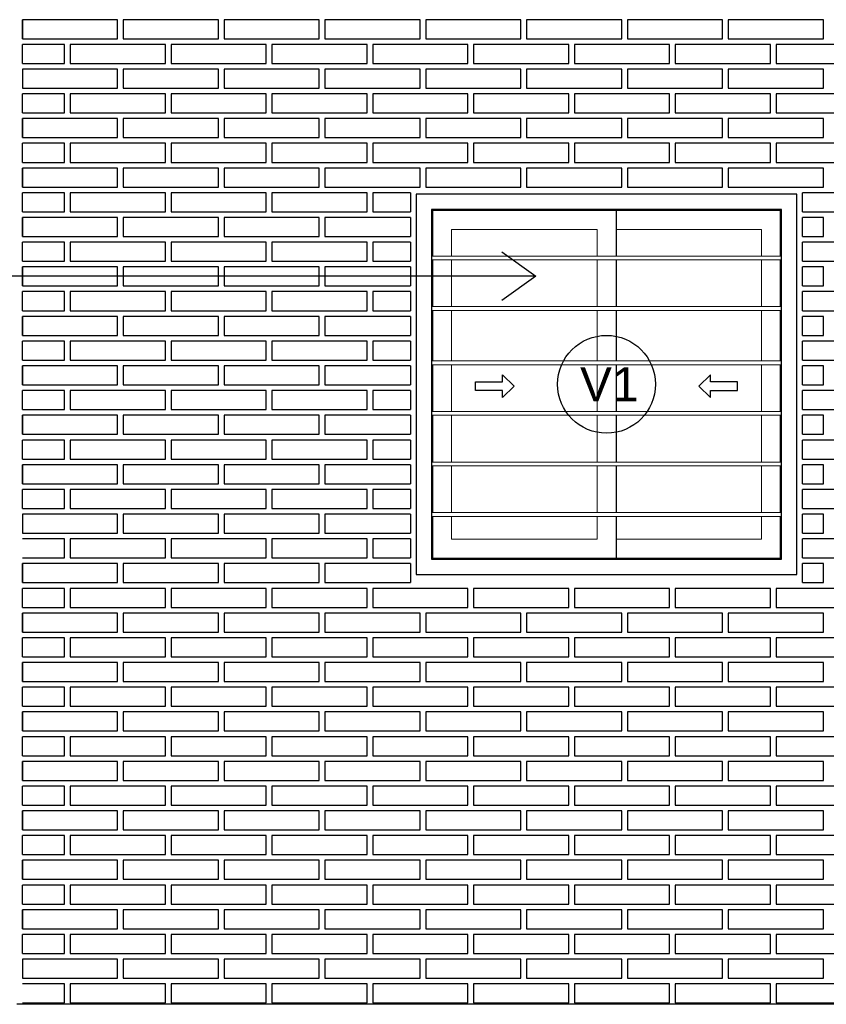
# Model space of a CAD drawing. Header units: millimetres. Extents: x 201 to 840, y 135 to 685.
# Tile 45 of 219: x 334.8 to 336.92, y 153.34 to 155.93. Entities that reach past the tile are written whole.
import ezdxf
from ezdxf.enums import TextEntityAlignment as Align

# ---------------------------------------------------------------- set-up
doc = ezdxf.new("R2010")
doc.units = ezdxf.units.MM
doc.layers.add('001', color=1, linetype='Continuous', lineweight=5)
for name, color, linetype in [('04', 4, 'Continuous'), ('ABERTURAS', 2, 'Continuous'), ('L1', 2, 'Continuous'), ('Ladrillo visto', 250, 'Continuous'), ('LLAMADAS', 1, 'Continuous')]:
    doc.layers.add(name, color=color, linetype=linetype)
doc.styles.add('ARIAL', font='arial.ttf', dxfattribs={"height": 0.06})
doc.styles.get("Standard").update_dxf_attribs({"font": 'arial.ttf'})
doc.dimstyles.new('05', dxfattribs={"dimscale": 0, "dimtxt": 0.09, "dimasz": 0.05, "dimexe": 0, "dimexo": 0, "dimgap": 0, "dimtad": 0, "dimzin": 0, "dimdsep": 46, "dimtxsty": 'Standard', "dimblk": 'OPEN90', "dimcen": 0.25, "dimclrd": 1, "dimclre": 1, "dimclrt": 3, "dimadec": 0, "dimazin": 0, "dimtfac": 1, "dimtofl": 0, "dimtmove": 2, "dimatfit": 3, "dimldrblk": 'BOXFILLED', "dimfxl": 1, "dimtolj": 1, "dimtzin": 0, "dimarcsym": 0})

msp = doc.modelspace()

# ---------------------------------------------------------------- linework, layer by layer
at = {"layer": '001', "color": 1, "ltscale": 0.01}
for p, q in [((336.3144, 155.3815), (336.3144, 155.3112)), ((336.3144, 154.6269), (336.3144, 154.5667))]:
    msp.add_line(p, q, dxfattribs=at)
at = {"layer": '001', "color": 1}
for p, q in [((335.8794, 155.3112), (336.7994, 155.3112)), ((335.8794, 155.3012), (336.7994, 155.3012)), ((335.8794, 155.1784), (336.7994, 155.1784)), ((335.8794, 155.1684), (336.7994, 155.1684)), ((335.8794, 155.0355), (336.7994, 155.0355)), ((335.8794, 155.0255), (336.7994, 155.0255)), ((335.8794, 154.9026), (336.7994, 154.9026)), ((335.8794, 154.8926), (336.7994, 154.8926)), ((335.8794, 154.7698), (336.7994, 154.7698)), ((335.8794, 154.7598), (336.7994, 154.7598)), ((335.8794, 154.6369), (336.7994, 154.6369)), ((335.8794, 154.6269), (336.7994, 154.6269))]:
    msp.add_line(p, q, dxfattribs=at)
at = {"layer": '001', "color": 1, "ltscale": 0.01}
for points in [[(336.3144, 155.3815), (335.932, 155.3815), (335.932, 155.3112)], [(336.7467, 155.3112), (336.7467, 155.3815), (336.3644, 155.3815)], [(335.932, 155.3012), (335.932, 155.1784)], [(336.3144, 155.3012), (336.3144, 155.1784)], [(336.7467, 155.1784), (336.7467, 155.3012)], [(335.932, 155.1684), (335.932, 155.0355)], [(336.3144, 155.1684), (336.3144, 155.0355)], [(336.7467, 155.0355), (336.7467, 155.1684)], [(335.932, 155.0255), (335.932, 154.9026)], [(336.3144, 155.0255), (336.3144, 154.9026)], [(336.7467, 154.9026), (336.7467, 155.0255)], [(335.932, 154.8926), (335.932, 154.7698)], [(336.3144, 154.8926), (336.3144, 154.7698)], [(336.7467, 154.7698), (336.7467, 154.8926)], [(335.932, 154.7598), (335.932, 154.6369)], [(336.3144, 154.7598), (336.3144, 154.6369)], [(336.7467, 154.6369), (336.7467, 154.7598)], [(335.932, 154.6269), (335.932, 154.5667), (336.3144, 154.5667)], [(336.3644, 154.5667), (336.7467, 154.5667), (336.7467, 154.6269)], [(336.3644, 154.5667), (336.7467, 154.5667), (336.7467, 154.6269)]]:
    msp.add_lwpolyline(points, dxfattribs=at)
at = {"layer": '04'}
msp.add_line((340.6394, 153.3441), (334.7894, 153.3441), dxfattribs=at)
at = {"layer": 'ABERTURAS', "ltscale": 0.01}
for p, q in [((336.3644, 155.4315), (336.3644, 155.3112)), ((336.3644, 155.3012), (336.3644, 155.1784)), ((336.3644, 155.1684), (336.3644, 155.0355)), ((336.3644, 155.0255), (336.3644, 154.9026)), ((336.3644, 154.8926), (336.3644, 154.7698)), ((336.3644, 154.7598), (336.3644, 154.6369)), ((336.3644, 154.6269), (336.3644, 154.5167))]:
    msp.add_line(p, q, dxfattribs=at)
for points in [[(335.8394, 154.4741), (336.8394, 154.4741), (336.8394, 155.4741), (335.8394, 155.4741)], [(335.8794, 154.5141), (336.7994, 154.5141), (336.7994, 155.4341), (335.8794, 155.4341)]]:
    msp.add_lwpolyline(points, close=True, dxfattribs=at)
at = {"layer": 'ABERTURAS', "color": 1, "ltscale": 0.01}
for points in [[(336.7967, 155.3112), (336.7967, 155.4315), (335.882, 155.4315), (335.882, 155.3112)], [(335.882, 155.3012), (335.882, 155.1784)], [(336.7967, 155.1784), (336.7967, 155.3012)], [(335.882, 155.1684), (335.882, 155.0355)], [(336.7967, 155.0355), (336.7967, 155.1684)], [(335.882, 155.0255), (335.882, 154.9026)], [(336.7967, 154.9026), (336.7967, 155.0255)], [(335.882, 154.8926), (335.882, 154.7698)], [(336.7967, 154.7698), (336.7967, 154.8926)], [(335.882, 154.7598), (335.882, 154.6369)], [(336.7967, 154.6369), (336.7967, 154.7598)], [(335.882, 154.6269), (335.882, 154.5167), (336.7967, 154.5167), (336.7967, 154.6269)]]:
    msp.add_lwpolyline(points, dxfattribs=at)
at = {"layer": 'ABERTURAS', "ltscale": 0.01}
for points in [[(335.995, 154.9807), (336.0658, 154.9807), (336.0658, 154.999), (336.0966, 154.9693), (336.0658, 154.9397), (336.0658, 154.9579), (335.995, 154.9579), (335.995, 154.9807)], [(336.6837, 154.9807), (336.6129, 154.9807), (336.6129, 154.999), (336.5821, 154.9693), (336.6129, 154.9397), (336.6129, 154.9579), (336.6837, 154.9579), (336.6837, 154.9807)]]:
    msp.add_lwpolyline(points, dxfattribs=at)
at = {"layer": 'L1'}
msp.add_circle((336.3394, 154.9741), 0.1286, dxfattribs=at)
at = {"layer": 'Ladrillo visto', "color": 251, "ltscale": 0.5}
for p, q in [((334.8044, 155.8827), (334.8044, 155.9327)), ((334.8044, 155.8177), (334.8044, 155.8677)), ((334.8044, 155.6877), (334.8044, 155.7377)), ((334.8044, 155.6227), (334.8044, 155.6727)), ((334.8044, 155.5577), (334.8044, 155.6077)), ((334.8044, 155.4927), (334.8044, 155.5427)), ((334.8044, 155.4277), (334.8044, 155.4777)), ((334.8044, 155.3627), (334.8044, 155.4127)), ((334.8044, 155.2977), (334.8044, 155.3477)), ((334.8044, 155.2327), (334.8044, 155.2827)), ((334.8044, 155.1677), (334.8044, 155.2177)), ((334.8044, 155.1027), (334.8044, 155.1527)), ((334.8044, 155.0377), (334.8044, 155.0877)), ((334.8044, 154.9727), (334.8044, 155.0227)), ((334.8044, 154.9077), (334.8044, 154.9577)), ((334.8044, 154.8427), (334.8044, 154.8927)), ((334.8044, 154.7777), (334.8044, 154.8277)), ((334.8044, 154.7127), (334.8044, 154.7627)), ((334.8044, 154.6477), (334.8044, 154.6977)), ((334.8044, 154.4527), (334.8044, 154.5027)), ((334.8044, 154.3877), (334.8044, 154.4377)), ((334.8044, 154.3227), (334.8044, 154.3727)), ((334.8044, 154.2577), (334.8044, 154.3077)), ((334.8044, 154.1927), (334.8044, 154.2427)), ((334.8044, 154.1277), (334.8044, 154.1777)), ((334.8044, 154.0627), (334.8044, 154.1127)), ((334.8044, 153.9977), (334.8044, 154.0477)), ((334.8044, 153.9327), (334.8044, 153.9827)), ((334.8044, 153.8677), (334.8044, 153.9177)), ((334.8044, 153.8027), (334.8044, 153.8527)), ((334.8044, 153.7377), (334.8044, 153.7877)), ((334.8044, 153.6727), (334.8044, 153.7227)), ((334.8044, 153.6077), (334.8044, 153.6577)), ((334.8044, 153.5427), (334.8044, 153.5927)), ((334.8044, 153.4777), (334.8044, 153.5277))]:
    msp.add_line(p, q, dxfattribs=at)
for points in [[(334.8044, 155.8827), (335.0544, 155.8827), (335.0544, 155.9327), (334.8044, 155.9327), (334.8044, 155.8827)], [(335.0694, 155.8827), (335.3194, 155.8827), (335.3194, 155.9327), (335.0694, 155.9327), (335.0694, 155.8827)], [(335.3344, 155.8827), (335.5844, 155.8827), (335.5844, 155.9327), (335.3344, 155.9327), (335.3344, 155.8827)], [(335.5994, 155.8827), (335.8494, 155.8827), (335.8494, 155.9327), (335.5994, 155.9327), (335.5994, 155.8827)], [(335.8644, 155.8827), (336.1144, 155.8827), (336.1144, 155.9327), (335.8644, 155.9327), (335.8644, 155.8827)], [(336.1294, 155.8827), (336.3794, 155.8827), (336.3794, 155.9327), (336.1294, 155.9327), (336.1294, 155.8827)], [(336.3944, 155.8827), (336.6444, 155.8827), (336.6444, 155.9327), (336.3944, 155.9327), (336.3944, 155.8827)], [(336.6594, 155.8827), (336.9094, 155.8827), (336.9094, 155.9327), (336.6594, 155.9327), (336.6594, 155.8827)], [(334.8044, 155.8177), (334.9151, 155.8177), (334.9151, 155.8677), (334.8044, 155.8677)], [(334.9301, 155.8177), (335.1801, 155.8177), (335.1801, 155.8677), (334.9301, 155.8677), (334.9301, 155.8177)], [(335.1951, 155.8177), (335.4451, 155.8177), (335.4451, 155.8677), (335.1951, 155.8677), (335.1951, 155.8177)], [(335.4601, 155.8177), (335.7101, 155.8177), (335.7101, 155.8677), (335.4601, 155.8677), (335.4601, 155.8177)], [(335.7251, 155.8177), (335.9751, 155.8177), (335.9751, 155.8677), (335.7251, 155.8677), (335.7251, 155.8177)], [(335.9901, 155.8177), (336.2401, 155.8177), (336.2401, 155.8677), (335.9901, 155.8677), (335.9901, 155.8177)], [(336.2551, 155.8177), (336.5051, 155.8177), (336.5051, 155.8677), (336.2551, 155.8677), (336.2551, 155.8177)], [(336.5201, 155.8177), (336.7701, 155.8177), (336.7701, 155.8677), (336.5201, 155.8677), (336.5201, 155.8177)], [(336.7851, 155.8177), (337.0351, 155.8177), (337.0351, 155.8677), (336.7851, 155.8677), (336.7851, 155.8177)], [(334.8044, 155.7527), (335.0544, 155.7527), (335.0544, 155.8027), (334.8044, 155.8027), (334.8044, 155.7527)], [(335.0694, 155.7527), (335.3194, 155.7527), (335.3194, 155.8027), (335.0694, 155.8027), (335.0694, 155.7527)], [(335.3344, 155.7527), (335.5844, 155.7527), (335.5844, 155.8027), (335.3344, 155.8027), (335.3344, 155.7527)], [(335.5994, 155.7527), (335.8494, 155.7527), (335.8494, 155.8027), (335.5994, 155.8027), (335.5994, 155.7527)], [(335.8644, 155.7527), (336.1144, 155.7527), (336.1144, 155.8027), (335.8644, 155.8027), (335.8644, 155.7527)], [(336.1294, 155.7527), (336.3794, 155.7527), (336.3794, 155.8027), (336.1294, 155.8027), (336.1294, 155.7527)], [(336.3944, 155.7527), (336.6444, 155.7527), (336.6444, 155.8027), (336.3944, 155.8027), (336.3944, 155.7527)], [(336.6594, 155.7527), (336.9094, 155.7527), (336.9094, 155.8027), (336.6594, 155.8027), (336.6594, 155.7527)], [(334.8044, 155.6877), (334.9151, 155.6877), (334.9151, 155.7377), (334.8044, 155.7377)], [(334.9301, 155.6877), (335.1801, 155.6877), (335.1801, 155.7377), (334.9301, 155.7377), (334.9301, 155.6877)], [(335.1951, 155.6877), (335.4451, 155.6877), (335.4451, 155.7377), (335.1951, 155.7377), (335.1951, 155.6877)], [(335.4601, 155.6877), (335.7101, 155.6877), (335.7101, 155.7377), (335.4601, 155.7377), (335.4601, 155.6877)], [(335.7251, 155.6877), (335.9751, 155.6877), (335.9751, 155.7377), (335.7251, 155.7377), (335.7251, 155.6877)], [(335.9901, 155.6877), (336.2401, 155.6877), (336.2401, 155.7377), (335.9901, 155.7377), (335.9901, 155.6877)], [(336.2551, 155.6877), (336.5051, 155.6877), (336.5051, 155.7377), (336.2551, 155.7377), (336.2551, 155.6877)], [(336.5201, 155.6877), (336.7701, 155.6877), (336.7701, 155.7377), (336.5201, 155.7377), (336.5201, 155.6877)], [(336.7851, 155.6877), (337.0351, 155.6877), (337.0351, 155.7377), (336.7851, 155.7377), (336.7851, 155.6877)], [(334.8044, 155.6227), (335.0544, 155.6227), (335.0544, 155.6727), (334.8044, 155.6727), (334.8044, 155.6227)], [(335.0694, 155.6227), (335.3194, 155.6227), (335.3194, 155.6727), (335.0694, 155.6727), (335.0694, 155.6227)], [(335.3344, 155.6227), (335.5844, 155.6227), (335.5844, 155.6727), (335.3344, 155.6727), (335.3344, 155.6227)], [(335.5994, 155.6227), (335.8494, 155.6227), (335.8494, 155.6727), (335.5994, 155.6727), (335.5994, 155.6227)], [(335.8644, 155.6227), (336.1144, 155.6227), (336.1144, 155.6727), (335.8644, 155.6727), (335.8644, 155.6227)], [(336.1294, 155.6227), (336.3794, 155.6227), (336.3794, 155.6727), (336.1294, 155.6727), (336.1294, 155.6227)], [(336.3944, 155.6227), (336.6444, 155.6227), (336.6444, 155.6727), (336.3944, 155.6727), (336.3944, 155.6227)], [(336.6594, 155.6227), (336.9094, 155.6227), (336.9094, 155.6727), (336.6594, 155.6727), (336.6594, 155.6227)], [(334.8044, 155.5577), (334.9151, 155.5577), (334.9151, 155.6077), (334.8044, 155.6077)], [(334.9301, 155.5577), (335.1801, 155.5577), (335.1801, 155.6077), (334.9301, 155.6077), (334.9301, 155.5577)], [(335.1951, 155.5577), (335.4451, 155.5577), (335.4451, 155.6077), (335.1951, 155.6077), (335.1951, 155.5577)], [(335.4601, 155.5577), (335.7101, 155.5577), (335.7101, 155.6077), (335.4601, 155.6077), (335.4601, 155.5577)], [(335.7251, 155.5577), (335.9751, 155.5577), (335.9751, 155.6077), (335.7251, 155.6077), (335.7251, 155.5577)], [(335.9901, 155.5577), (336.2401, 155.5577), (336.2401, 155.6077), (335.9901, 155.6077), (335.9901, 155.5577)], [(336.2551, 155.5577), (336.5051, 155.5577), (336.5051, 155.6077), (336.2551, 155.6077), (336.2551, 155.5577)], [(336.5201, 155.5577), (336.7701, 155.5577), (336.7701, 155.6077), (336.5201, 155.6077), (336.5201, 155.5577)], [(336.7851, 155.5577), (337.0351, 155.5577), (337.0351, 155.6077), (336.7851, 155.6077), (336.7851, 155.5577)], [(334.8044, 155.4927), (335.0544, 155.4927), (335.0544, 155.5427), (334.8044, 155.5427), (334.8044, 155.4927)], [(335.0694, 155.4927), (335.3194, 155.4927), (335.3194, 155.5427), (335.0694, 155.5427), (335.0694, 155.4927)], [(335.3344, 155.4927), (335.5844, 155.4927), (335.5844, 155.5427), (335.3344, 155.5427), (335.3344, 155.4927)], [(335.5994, 155.4927), (335.8494, 155.4927), (335.8494, 155.5427), (335.5994, 155.5427), (335.5994, 155.4927)], [(335.8644, 155.4927), (336.1144, 155.4927), (336.1144, 155.5427), (335.8644, 155.5427), (335.8644, 155.4927)], [(336.1294, 155.4927), (336.3794, 155.4927), (336.3794, 155.5427), (336.1294, 155.5427), (336.1294, 155.4927)], [(336.3944, 155.4927), (336.6444, 155.4927), (336.6444, 155.5427), (336.3944, 155.5427), (336.3944, 155.4927)], [(336.6594, 155.4927), (336.9094, 155.4927), (336.9094, 155.5427), (336.6594, 155.5427), (336.6594, 155.4927)], [(334.8044, 155.4277), (334.9151, 155.4277), (334.9151, 155.4777), (334.8044, 155.4777)], [(334.9301, 155.4277), (335.1801, 155.4277), (335.1801, 155.4777), (334.9301, 155.4777), (334.9301, 155.4277)], [(335.1951, 155.4277), (335.4451, 155.4277), (335.4451, 155.4777), (335.1951, 155.4777), (335.1951, 155.4277)], [(335.4601, 155.4277), (335.7101, 155.4277), (335.7101, 155.4777), (335.4601, 155.4777), (335.4601, 155.4277)], [(335.8244, 155.4777), (335.7251, 155.4777), (335.7251, 155.4277)], [(335.8244, 155.4777), (335.8244, 155.4777), (335.8244, 155.4277)], [(336.8544, 155.4277), (336.8544, 155.4777)], [(336.8544, 155.4277), (337.0351, 155.4277), (337.0351, 155.4777), (336.8544, 155.4777)], [(335.7251, 155.4277), (335.8244, 155.4277)], [(334.8044, 155.3627), (335.0544, 155.3627), (335.0544, 155.4127), (334.8044, 155.4127), (334.8044, 155.3627)], [(335.0694, 155.3627), (335.3194, 155.3627), (335.3194, 155.4127), (335.0694, 155.4127), (335.0694, 155.3627)], [(335.3344, 155.3627), (335.5844, 155.3627), (335.5844, 155.4127), (335.3344, 155.4127), (335.3344, 155.3627)], [(335.8244, 155.4127), (335.5994, 155.4127), (335.5994, 155.3627)], [(335.8244, 155.4127), (335.8244, 155.3627)], [(336.8544, 155.3627), (336.8544, 155.4127)], [(336.8544, 155.3627), (336.9094, 155.3627), (336.9094, 155.4127), (336.8544, 155.4127)], [(334.8044, 155.2977), (334.9151, 155.2977), (334.9151, 155.3477), (334.8044, 155.3477)], [(334.9301, 155.2977), (335.1801, 155.2977), (335.1801, 155.3477), (334.9301, 155.3477), (334.9301, 155.2977)], [(335.1951, 155.2977), (335.4451, 155.2977), (335.4451, 155.3477), (335.1951, 155.3477), (335.1951, 155.2977)], [(335.4601, 155.2977), (335.7101, 155.2977), (335.7101, 155.3477), (335.4601, 155.3477), (335.4601, 155.2977)], [(335.5994, 155.3627), (335.8244, 155.3627)], [(335.8244, 155.3477), (335.7251, 155.3477), (335.7251, 155.2977)], [(335.8244, 155.3477), (335.8244, 155.2977)], [(336.8544, 155.2977), (336.8544, 155.3477)], [(336.8544, 155.2977), (337.0351, 155.2977), (337.0351, 155.3477), (336.8544, 155.3477)], [(335.7251, 155.2977), (335.8244, 155.2977)], [(334.8044, 155.2327), (335.0544, 155.2327), (335.0544, 155.2827), (334.8044, 155.2827), (334.8044, 155.2327)], [(335.0694, 155.2327), (335.3194, 155.2327), (335.3194, 155.2827), (335.0694, 155.2827), (335.0694, 155.2327)], [(335.3344, 155.2327), (335.5844, 155.2327), (335.5844, 155.2827), (335.3344, 155.2827), (335.3344, 155.2327)], [(335.8244, 155.2827), (335.5994, 155.2827), (335.5994, 155.2327)], [(335.8244, 155.2827), (335.8244, 155.2327)], [(336.8544, 155.2327), (336.8544, 155.2827)], [(336.8544, 155.2327), (336.9094, 155.2327), (336.9094, 155.2827), (336.8544, 155.2827)], [(334.8044, 155.1677), (334.9151, 155.1677), (334.9151, 155.2177), (334.8044, 155.2177)], [(334.9301, 155.1677), (335.1801, 155.1677), (335.1801, 155.2177), (334.9301, 155.2177), (334.9301, 155.1677)], [(335.1951, 155.1677), (335.4451, 155.1677), (335.4451, 155.2177), (335.1951, 155.2177), (335.1951, 155.1677)], [(335.4601, 155.1677), (335.7101, 155.1677), (335.7101, 155.2177), (335.4601, 155.2177), (335.4601, 155.1677)], [(335.5994, 155.2327), (335.8244, 155.2327)], [(335.8244, 155.2177), (335.7251, 155.2177), (335.7251, 155.1677)], [(335.8244, 155.2177), (335.8244, 155.1677)], [(336.8544, 155.1677), (336.8544, 155.2177)], [(336.8544, 155.1677), (337.0351, 155.1677), (337.0351, 155.2177), (336.8544, 155.2177)], [(335.7251, 155.1677), (335.8244, 155.1677)], [(334.8044, 155.1027), (335.0544, 155.1027), (335.0544, 155.1527), (334.8044, 155.1527), (334.8044, 155.1027)], [(335.0694, 155.1027), (335.3194, 155.1027), (335.3194, 155.1527), (335.0694, 155.1527), (335.0694, 155.1027)], [(335.3344, 155.1027), (335.5844, 155.1027), (335.5844, 155.1527), (335.3344, 155.1527), (335.3344, 155.1027)], [(335.8244, 155.1527), (335.5994, 155.1527), (335.5994, 155.1027)], [(335.8244, 155.1527), (335.8244, 155.1027)], [(336.8544, 155.1027), (336.8544, 155.1527)], [(336.8544, 155.1027), (336.9094, 155.1027), (336.9094, 155.1527), (336.8544, 155.1527)], [(334.8044, 155.0377), (334.9151, 155.0377), (334.9151, 155.0877), (334.8044, 155.0877)], [(334.9301, 155.0377), (335.1801, 155.0377), (335.1801, 155.0877), (334.9301, 155.0877), (334.9301, 155.0377)], [(335.1951, 155.0377), (335.4451, 155.0377), (335.4451, 155.0877), (335.1951, 155.0877), (335.1951, 155.0377)], [(335.4601, 155.0377), (335.7101, 155.0377), (335.7101, 155.0877), (335.4601, 155.0877), (335.4601, 155.0377)], [(335.5994, 155.1027), (335.8244, 155.1027)], [(335.8244, 155.0877), (335.7251, 155.0877), (335.7251, 155.0377)], [(335.8244, 155.0877), (335.8244, 155.0377)], [(336.8544, 155.0377), (336.8544, 155.0877)], [(336.8544, 155.0377), (337.0351, 155.0377), (337.0351, 155.0877), (336.8544, 155.0877)], [(335.7251, 155.0377), (335.8244, 155.0377)], [(334.8044, 154.9727), (335.0544, 154.9727), (335.0544, 155.0227), (334.8044, 155.0227), (334.8044, 154.9727)], [(335.0694, 154.9727), (335.3194, 154.9727), (335.3194, 155.0227), (335.0694, 155.0227), (335.0694, 154.9727)], [(335.3344, 154.9727), (335.5844, 154.9727), (335.5844, 155.0227), (335.3344, 155.0227), (335.3344, 154.9727)], [(335.8244, 155.0227), (335.5994, 155.0227), (335.5994, 154.9727)], [(335.8244, 155.0227), (335.8244, 154.9727)], [(336.8544, 154.9727), (336.8544, 155.0227)], [(336.8544, 154.9727), (336.9094, 154.9727), (336.9094, 155.0227), (336.8544, 155.0227)], [(334.8044, 154.9077), (334.9151, 154.9077), (334.9151, 154.9577), (334.8044, 154.9577)], [(334.9301, 154.9077), (335.1801, 154.9077), (335.1801, 154.9577), (334.9301, 154.9577), (334.9301, 154.9077)], [(335.1951, 154.9077), (335.4451, 154.9077), (335.4451, 154.9577), (335.1951, 154.9577), (335.1951, 154.9077)], [(335.4601, 154.9077), (335.7101, 154.9077), (335.7101, 154.9577), (335.4601, 154.9577), (335.4601, 154.9077)], [(335.5994, 154.9727), (335.8244, 154.9727)], [(335.8244, 154.9577), (335.7251, 154.9577), (335.7251, 154.9077)], [(335.8244, 154.9577), (335.8244, 154.9077)], [(336.8544, 154.9077), (336.8544, 154.9577)], [(336.8544, 154.9077), (337.0351, 154.9077), (337.0351, 154.9577), (336.8544, 154.9577)], [(335.7251, 154.9077), (335.8244, 154.9077)], [(334.8044, 154.8427), (335.0544, 154.8427), (335.0544, 154.8927), (334.8044, 154.8927), (334.8044, 154.8427)], [(335.0694, 154.8427), (335.3194, 154.8427), (335.3194, 154.8927), (335.0694, 154.8927), (335.0694, 154.8427)], [(335.3344, 154.8427), (335.5844, 154.8427), (335.5844, 154.8927), (335.3344, 154.8927), (335.3344, 154.8427)], [(335.8244, 154.8927), (335.5994, 154.8927), (335.5994, 154.8427)], [(335.8244, 154.8927), (335.8244, 154.8427)], [(336.8544, 154.8427), (336.8544, 154.8927)], [(336.8544, 154.8427), (336.9094, 154.8427), (336.9094, 154.8927), (336.8544, 154.8927)], [(335.5994, 154.8427), (335.8244, 154.8427)], [(334.8044, 154.7777), (334.9151, 154.7777), (334.9151, 154.8277), (334.8044, 154.8277)], [(334.9301, 154.7777), (335.1801, 154.7777), (335.1801, 154.8277), (334.9301, 154.8277), (334.9301, 154.7777)], [(335.1951, 154.7777), (335.4451, 154.7777), (335.4451, 154.8277), (335.1951, 154.8277), (335.1951, 154.7777)], [(335.4601, 154.7777), (335.7101, 154.7777), (335.7101, 154.8277), (335.4601, 154.8277), (335.4601, 154.7777)], [(335.8244, 154.8277), (335.7251, 154.8277), (335.7251, 154.7777)], [(335.8244, 154.8277), (335.8244, 154.7777)], [(336.8544, 154.7777), (336.8544, 154.8277)], [(336.8544, 154.7777), (337.0351, 154.7777), (337.0351, 154.8277), (336.8544, 154.8277)], [(335.7251, 154.7777), (335.8244, 154.7777)], [(334.8044, 154.7127), (335.0544, 154.7127), (335.0544, 154.7627), (334.8044, 154.7627), (334.8044, 154.7127)], [(335.0694, 154.7127), (335.3194, 154.7127), (335.3194, 154.7627), (335.0694, 154.7627), (335.0694, 154.7127)], [(335.3344, 154.7127), (335.5844, 154.7127), (335.5844, 154.7627), (335.3344, 154.7627), (335.3344, 154.7127)], [(335.8244, 154.7627), (335.5994, 154.7627), (335.5994, 154.7127)], [(335.8244, 154.7627), (335.8244, 154.7127)], [(336.8544, 154.7127), (336.8544, 154.7627)], [(336.8544, 154.7127), (336.9094, 154.7127), (336.9094, 154.7627), (336.8544, 154.7627)], [(335.5994, 154.7127), (335.8244, 154.7127)], [(334.8044, 154.6477), (334.9151, 154.6477), (334.9151, 154.6977), (334.8044, 154.6977)], [(334.9301, 154.6477), (335.1801, 154.6477), (335.1801, 154.6977), (334.9301, 154.6977), (334.9301, 154.6477)], [(335.1951, 154.6477), (335.4451, 154.6477), (335.4451, 154.6977), (335.1951, 154.6977), (335.1951, 154.6477)], [(335.4601, 154.6477), (335.7101, 154.6477), (335.7101, 154.6977), (335.4601, 154.6977), (335.4601, 154.6477)], [(335.8244, 154.6977), (335.7251, 154.6977), (335.7251, 154.6477)], [(335.8244, 154.6977), (335.8244, 154.6477)], [(336.8544, 154.6477), (336.8544, 154.6977)], [(336.8544, 154.6477), (337.0351, 154.6477), (337.0351, 154.6977), (336.8544, 154.6977)], [(335.7251, 154.6477), (335.8244, 154.6477)], [(334.8044, 154.5827), (335.0544, 154.5827), (335.0544, 154.6327), (334.8044, 154.6327), (334.8044, 154.5827)], [(335.0694, 154.5827), (335.3194, 154.5827), (335.3194, 154.6327), (335.0694, 154.6327), (335.0694, 154.5827)], [(335.3344, 154.5827), (335.5844, 154.5827), (335.5844, 154.6327), (335.3344, 154.6327), (335.3344, 154.5827)], [(335.8244, 154.6327), (335.5994, 154.6327), (335.5994, 154.5827)], [(335.8244, 154.6327), (335.8244, 154.5827)], [(336.8544, 154.5827), (336.8544, 154.6327)], [(336.8544, 154.5827), (336.9094, 154.5827), (336.9094, 154.6327), (336.8544, 154.6327)], [(335.5994, 154.5827), (335.8244, 154.5827)], [(334.8044, 154.5177), (334.9151, 154.5177), (334.9151, 154.5677), (334.8044, 154.5677)], [(334.9301, 154.5177), (335.1801, 154.5177), (335.1801, 154.5677), (334.9301, 154.5677), (334.9301, 154.5177)], [(335.1951, 154.5177), (335.4451, 154.5177), (335.4451, 154.5677), (335.1951, 154.5677), (335.1951, 154.5177)], [(335.4601, 154.5177), (335.7101, 154.5177), (335.7101, 154.5677), (335.4601, 154.5677), (335.4601, 154.5177)], [(335.8244, 154.5677), (335.7251, 154.5677), (335.7251, 154.5177)], [(335.8244, 154.5677), (335.8244, 154.5177)], [(336.8544, 154.5177), (336.8544, 154.5677)], [(336.8544, 154.5177), (337.0351, 154.5177), (337.0351, 154.5677), (336.8544, 154.5677)], [(335.7251, 154.5177), (335.8244, 154.5177)], [(334.8044, 154.4527), (335.0544, 154.4527), (335.0544, 154.5027), (334.8044, 154.5027), (334.8044, 154.4527)], [(335.0694, 154.4527), (335.3194, 154.4527), (335.3194, 154.5027), (335.0694, 154.5027), (335.0694, 154.4527)], [(335.3344, 154.4527), (335.5844, 154.4527), (335.5844, 154.5027), (335.3344, 154.5027), (335.3344, 154.4527)], [(335.8244, 154.5027), (335.5994, 154.5027), (335.5994, 154.4527)], [(335.8244, 154.5027), (335.8244, 154.4527)], [(336.8544, 154.4527), (336.8544, 154.5027)], [(336.8544, 154.4527), (336.9094, 154.4527), (336.9094, 154.5027), (336.8544, 154.5027)], [(335.5994, 154.4527), (335.8244, 154.4527)], [(334.8044, 154.3877), (334.9151, 154.3877), (334.9151, 154.4377), (334.8044, 154.4377)], [(334.9301, 154.3877), (335.1801, 154.3877), (335.1801, 154.4377), (334.9301, 154.4377), (334.9301, 154.3877)], [(335.1951, 154.3877), (335.4451, 154.3877), (335.4451, 154.4377), (335.1951, 154.4377), (335.1951, 154.3877)], [(335.4601, 154.3877), (335.7101, 154.3877), (335.7101, 154.4377), (335.4601, 154.4377), (335.4601, 154.3877)], [(335.7251, 154.3877), (335.9751, 154.3877), (335.9751, 154.4377), (335.7251, 154.4377), (335.7251, 154.3877)], [(335.9901, 154.3877), (336.2401, 154.3877), (336.2401, 154.4377), (335.9901, 154.4377), (335.9901, 154.3877)], [(336.2551, 154.3877), (336.5051, 154.3877), (336.5051, 154.4377), (336.2551, 154.4377), (336.2551, 154.3877)], [(336.5201, 154.3877), (336.7701, 154.3877), (336.7701, 154.4377), (336.5201, 154.4377), (336.5201, 154.3877)], [(336.7851, 154.3877), (337.0351, 154.3877), (337.0351, 154.4377), (336.7851, 154.4377), (336.7851, 154.3877)], [(334.8044, 154.3227), (335.0544, 154.3227), (335.0544, 154.3727), (334.8044, 154.3727), (334.8044, 154.3227)], [(335.0694, 154.3227), (335.3194, 154.3227), (335.3194, 154.3727), (335.0694, 154.3727), (335.0694, 154.3227)], [(335.3344, 154.3227), (335.5844, 154.3227), (335.5844, 154.3727), (335.3344, 154.3727), (335.3344, 154.3227)], [(335.5994, 154.3227), (335.8494, 154.3227), (335.8494, 154.3727), (335.5994, 154.3727), (335.5994, 154.3227)], [(335.8644, 154.3227), (336.1144, 154.3227), (336.1144, 154.3727), (335.8644, 154.3727), (335.8644, 154.3227)], [(336.1294, 154.3227), (336.3794, 154.3227), (336.3794, 154.3727), (336.1294, 154.3727), (336.1294, 154.3227)], [(336.3944, 154.3227), (336.6444, 154.3227), (336.6444, 154.3727), (336.3944, 154.3727), (336.3944, 154.3227)], [(336.6594, 154.3227), (336.9094, 154.3227), (336.9094, 154.3727), (336.6594, 154.3727), (336.6594, 154.3227)], [(334.8044, 154.2577), (334.9151, 154.2577), (334.9151, 154.3077), (334.8044, 154.3077)], [(334.9301, 154.2577), (335.1801, 154.2577), (335.1801, 154.3077), (334.9301, 154.3077), (334.9301, 154.2577)], [(335.1951, 154.2577), (335.4451, 154.2577), (335.4451, 154.3077), (335.1951, 154.3077), (335.1951, 154.2577)], [(335.4601, 154.2577), (335.7101, 154.2577), (335.7101, 154.3077), (335.4601, 154.3077), (335.4601, 154.2577)], [(335.7251, 154.2577), (335.9751, 154.2577), (335.9751, 154.3077), (335.7251, 154.3077), (335.7251, 154.2577)], [(335.9901, 154.2577), (336.2401, 154.2577), (336.2401, 154.3077), (335.9901, 154.3077), (335.9901, 154.2577)], [(336.2551, 154.2577), (336.5051, 154.2577), (336.5051, 154.3077), (336.2551, 154.3077), (336.2551, 154.2577)], [(336.5201, 154.2577), (336.7701, 154.2577), (336.7701, 154.3077), (336.5201, 154.3077), (336.5201, 154.2577)], [(336.7851, 154.2577), (337.0351, 154.2577), (337.0351, 154.3077), (336.7851, 154.3077), (336.7851, 154.2577)], [(334.8044, 154.1927), (335.0544, 154.1927), (335.0544, 154.2427), (334.8044, 154.2427), (334.8044, 154.1927)], [(335.0694, 154.1927), (335.3194, 154.1927), (335.3194, 154.2427), (335.0694, 154.2427), (335.0694, 154.1927)], [(335.3344, 154.1927), (335.5844, 154.1927), (335.5844, 154.2427), (335.3344, 154.2427), (335.3344, 154.1927)], [(335.5994, 154.1927), (335.8494, 154.1927), (335.8494, 154.2427), (335.5994, 154.2427), (335.5994, 154.1927)], [(335.8644, 154.1927), (336.1144, 154.1927), (336.1144, 154.2427), (335.8644, 154.2427), (335.8644, 154.1927)], [(336.1294, 154.1927), (336.3794, 154.1927), (336.3794, 154.2427), (336.1294, 154.2427), (336.1294, 154.1927)], [(336.3944, 154.1927), (336.6444, 154.1927), (336.6444, 154.2427), (336.3944, 154.2427), (336.3944, 154.1927)], [(336.6594, 154.1927), (336.9094, 154.1927), (336.9094, 154.2427), (336.6594, 154.2427), (336.6594, 154.1927)], [(334.8044, 154.1277), (334.9151, 154.1277), (334.9151, 154.1777), (334.8044, 154.1777)], [(334.9301, 154.1277), (335.1801, 154.1277), (335.1801, 154.1777), (334.9301, 154.1777), (334.9301, 154.1277)], [(335.1951, 154.1277), (335.4451, 154.1277), (335.4451, 154.1777), (335.1951, 154.1777), (335.1951, 154.1277)], [(335.4601, 154.1277), (335.7101, 154.1277), (335.7101, 154.1777), (335.4601, 154.1777), (335.4601, 154.1277)], [(335.7251, 154.1277), (335.9751, 154.1277), (335.9751, 154.1777), (335.7251, 154.1777), (335.7251, 154.1277)], [(335.9901, 154.1277), (336.2401, 154.1277), (336.2401, 154.1777), (335.9901, 154.1777), (335.9901, 154.1277)], [(336.2551, 154.1277), (336.5051, 154.1277), (336.5051, 154.1777), (336.2551, 154.1777), (336.2551, 154.1277)], [(336.5201, 154.1277), (336.7701, 154.1277), (336.7701, 154.1777), (336.5201, 154.1777), (336.5201, 154.1277)], [(336.7851, 154.1277), (337.0351, 154.1277), (337.0351, 154.1777), (336.7851, 154.1777), (336.7851, 154.1277)], [(334.8044, 154.0627), (335.0544, 154.0627), (335.0544, 154.1127), (334.8044, 154.1127), (334.8044, 154.0627)], [(335.0694, 154.0627), (335.3194, 154.0627), (335.3194, 154.1127), (335.0694, 154.1127), (335.0694, 154.0627)], [(335.3344, 154.0627), (335.5844, 154.0627), (335.5844, 154.1127), (335.3344, 154.1127), (335.3344, 154.0627)], [(335.5994, 154.0627), (335.8494, 154.0627), (335.8494, 154.1127), (335.5994, 154.1127), (335.5994, 154.0627)], [(335.8644, 154.0627), (336.1144, 154.0627), (336.1144, 154.1127), (335.8644, 154.1127), (335.8644, 154.0627)], [(336.1294, 154.0627), (336.3794, 154.0627), (336.3794, 154.1127), (336.1294, 154.1127), (336.1294, 154.0627)], [(336.3944, 154.0627), (336.6444, 154.0627), (336.6444, 154.1127), (336.3944, 154.1127), (336.3944, 154.0627)], [(336.6594, 154.0627), (336.9094, 154.0627), (336.9094, 154.1127), (336.6594, 154.1127), (336.6594, 154.0627)], [(334.8044, 153.9977), (334.9151, 153.9977), (334.9151, 154.0477), (334.8044, 154.0477)], [(334.9301, 153.9977), (335.1801, 153.9977), (335.1801, 154.0477), (334.9301, 154.0477), (334.9301, 153.9977)], [(335.1951, 153.9977), (335.4451, 153.9977), (335.4451, 154.0477), (335.1951, 154.0477), (335.1951, 153.9977)], [(335.4601, 153.9977), (335.7101, 153.9977), (335.7101, 154.0477), (335.4601, 154.0477), (335.4601, 153.9977)], [(335.7251, 153.9977), (335.9751, 153.9977), (335.9751, 154.0477), (335.7251, 154.0477), (335.7251, 153.9977)], [(335.9901, 153.9977), (336.2401, 153.9977), (336.2401, 154.0477), (335.9901, 154.0477), (335.9901, 153.9977)], [(336.2551, 153.9977), (336.5051, 153.9977), (336.5051, 154.0477), (336.2551, 154.0477), (336.2551, 153.9977)], [(336.5201, 153.9977), (336.7701, 153.9977), (336.7701, 154.0477), (336.5201, 154.0477), (336.5201, 153.9977)], [(336.7851, 153.9977), (337.0351, 153.9977), (337.0351, 154.0477), (336.7851, 154.0477), (336.7851, 153.9977)], [(334.8044, 153.9327), (335.0544, 153.9327), (335.0544, 153.9827), (334.8044, 153.9827), (334.8044, 153.9327)], [(335.0694, 153.9327), (335.3194, 153.9327), (335.3194, 153.9827), (335.0694, 153.9827), (335.0694, 153.9327)], [(335.3344, 153.9327), (335.5844, 153.9327), (335.5844, 153.9827), (335.3344, 153.9827), (335.3344, 153.9327)], [(335.5994, 153.9327), (335.8494, 153.9327), (335.8494, 153.9827), (335.5994, 153.9827), (335.5994, 153.9327)], [(335.8644, 153.9327), (336.1144, 153.9327), (336.1144, 153.9827), (335.8644, 153.9827), (335.8644, 153.9327)], [(336.1294, 153.9327), (336.3794, 153.9327), (336.3794, 153.9827), (336.1294, 153.9827), (336.1294, 153.9327)], [(336.3944, 153.9327), (336.6444, 153.9327), (336.6444, 153.9827), (336.3944, 153.9827), (336.3944, 153.9327)], [(336.6594, 153.9327), (336.9094, 153.9327), (336.9094, 153.9827), (336.6594, 153.9827), (336.6594, 153.9327)], [(334.8044, 153.8677), (334.9151, 153.8677), (334.9151, 153.9177), (334.8044, 153.9177)], [(334.9301, 153.8677), (335.1801, 153.8677), (335.1801, 153.9177), (334.9301, 153.9177), (334.9301, 153.8677)], [(335.1951, 153.8677), (335.4451, 153.8677), (335.4451, 153.9177), (335.1951, 153.9177), (335.1951, 153.8677)], [(335.4601, 153.8677), (335.7101, 153.8677), (335.7101, 153.9177), (335.4601, 153.9177), (335.4601, 153.8677)], [(335.7251, 153.8677), (335.9751, 153.8677), (335.9751, 153.9177), (335.7251, 153.9177), (335.7251, 153.8677)], [(335.9901, 153.8677), (336.2401, 153.8677), (336.2401, 153.9177), (335.9901, 153.9177), (335.9901, 153.8677)], [(336.2551, 153.8677), (336.5051, 153.8677), (336.5051, 153.9177), (336.2551, 153.9177), (336.2551, 153.8677)], [(336.5201, 153.8677), (336.7701, 153.8677), (336.7701, 153.9177), (336.5201, 153.9177), (336.5201, 153.8677)], [(336.7851, 153.8677), (337.0351, 153.8677), (337.0351, 153.9177), (336.7851, 153.9177), (336.7851, 153.8677)], [(334.8044, 153.8027), (335.0544, 153.8027), (335.0544, 153.8527), (334.8044, 153.8527), (334.8044, 153.8027)], [(335.0694, 153.8027), (335.3194, 153.8027), (335.3194, 153.8527), (335.0694, 153.8527), (335.0694, 153.8027)], [(335.3344, 153.8027), (335.5844, 153.8027), (335.5844, 153.8527), (335.3344, 153.8527), (335.3344, 153.8027)], [(335.5994, 153.8027), (335.8494, 153.8027), (335.8494, 153.8527), (335.5994, 153.8527), (335.5994, 153.8027)], [(335.8644, 153.8027), (336.1144, 153.8027), (336.1144, 153.8527), (335.8644, 153.8527), (335.8644, 153.8027)], [(336.1294, 153.8027), (336.3794, 153.8027), (336.3794, 153.8527), (336.1294, 153.8527), (336.1294, 153.8027)], [(336.3944, 153.8027), (336.6444, 153.8027), (336.6444, 153.8527), (336.3944, 153.8527), (336.3944, 153.8027)], [(336.6594, 153.8027), (336.9094, 153.8027), (336.9094, 153.8527), (336.6594, 153.8527), (336.6594, 153.8027)], [(334.8044, 153.7377), (334.9151, 153.7377), (334.9151, 153.7877), (334.8044, 153.7877)], [(334.9301, 153.7377), (335.1801, 153.7377), (335.1801, 153.7877), (334.9301, 153.7877), (334.9301, 153.7377)], [(335.1951, 153.7377), (335.4451, 153.7377), (335.4451, 153.7877), (335.1951, 153.7877), (335.1951, 153.7377)], [(335.4601, 153.7377), (335.7101, 153.7377), (335.7101, 153.7877), (335.4601, 153.7877), (335.4601, 153.7377)], [(335.7251, 153.7377), (335.9751, 153.7377), (335.9751, 153.7877), (335.7251, 153.7877), (335.7251, 153.7377)], [(335.9901, 153.7377), (336.2401, 153.7377), (336.2401, 153.7877), (335.9901, 153.7877), (335.9901, 153.7377)], [(336.2551, 153.7377), (336.5051, 153.7377), (336.5051, 153.7877), (336.2551, 153.7877), (336.2551, 153.7377)], [(336.5201, 153.7377), (336.7701, 153.7377), (336.7701, 153.7877), (336.5201, 153.7877), (336.5201, 153.7377)], [(336.7851, 153.7377), (337.0351, 153.7377), (337.0351, 153.7877), (336.7851, 153.7877), (336.7851, 153.7377)], [(334.8044, 153.6727), (335.0544, 153.6727), (335.0544, 153.7227), (334.8044, 153.7227), (334.8044, 153.6727)], [(335.0694, 153.6727), (335.3194, 153.6727), (335.3194, 153.7227), (335.0694, 153.7227), (335.0694, 153.6727)], [(335.3344, 153.6727), (335.5844, 153.6727), (335.5844, 153.7227), (335.3344, 153.7227), (335.3344, 153.6727)], [(335.5994, 153.6727), (335.8494, 153.6727), (335.8494, 153.7227), (335.5994, 153.7227), (335.5994, 153.6727)], [(335.8644, 153.6727), (336.1144, 153.6727), (336.1144, 153.7227), (335.8644, 153.7227), (335.8644, 153.6727)], [(336.1294, 153.6727), (336.3794, 153.6727), (336.3794, 153.7227), (336.1294, 153.7227), (336.1294, 153.6727)], [(336.3944, 153.6727), (336.6444, 153.6727), (336.6444, 153.7227), (336.3944, 153.7227), (336.3944, 153.6727)], [(336.6594, 153.6727), (336.9094, 153.6727), (336.9094, 153.7227), (336.6594, 153.7227), (336.6594, 153.6727)], [(334.8044, 153.6077), (334.9151, 153.6077), (334.9151, 153.6577), (334.8044, 153.6577)], [(334.9301, 153.6077), (335.1801, 153.6077), (335.1801, 153.6577), (334.9301, 153.6577), (334.9301, 153.6077)], [(335.1951, 153.6077), (335.4451, 153.6077), (335.4451, 153.6577), (335.1951, 153.6577), (335.1951, 153.6077)], [(335.4601, 153.6077), (335.7101, 153.6077), (335.7101, 153.6577), (335.4601, 153.6577), (335.4601, 153.6077)], [(335.7251, 153.6077), (335.9751, 153.6077), (335.9751, 153.6577), (335.7251, 153.6577), (335.7251, 153.6077)], [(335.9901, 153.6077), (336.2401, 153.6077), (336.2401, 153.6577), (335.9901, 153.6577), (335.9901, 153.6077)], [(336.2551, 153.6077), (336.5051, 153.6077), (336.5051, 153.6577), (336.2551, 153.6577), (336.2551, 153.6077)], [(336.5201, 153.6077), (336.7701, 153.6077), (336.7701, 153.6577), (336.5201, 153.6577), (336.5201, 153.6077)], [(336.7851, 153.6077), (337.0351, 153.6077), (337.0351, 153.6577), (336.7851, 153.6577), (336.7851, 153.6077)], [(334.8044, 153.5427), (335.0544, 153.5427), (335.0544, 153.5927), (334.8044, 153.5927), (334.8044, 153.5427)], [(335.0694, 153.5427), (335.3194, 153.5427), (335.3194, 153.5927), (335.0694, 153.5927), (335.0694, 153.5427)], [(335.3344, 153.5427), (335.5844, 153.5427), (335.5844, 153.5927), (335.3344, 153.5927), (335.3344, 153.5427)], [(335.5994, 153.5427), (335.8494, 153.5427), (335.8494, 153.5927), (335.5994, 153.5927), (335.5994, 153.5427)], [(335.8644, 153.5427), (336.1144, 153.5427), (336.1144, 153.5927), (335.8644, 153.5927), (335.8644, 153.5427)], [(336.1294, 153.5427), (336.3794, 153.5427), (336.3794, 153.5927), (336.1294, 153.5927), (336.1294, 153.5427)], [(336.3944, 153.5427), (336.6444, 153.5427), (336.6444, 153.5927), (336.3944, 153.5927), (336.3944, 153.5427)], [(336.6594, 153.5427), (336.9094, 153.5427), (336.9094, 153.5927), (336.6594, 153.5927), (336.6594, 153.5427)], [(334.8044, 153.4777), (334.9151, 153.4777), (334.9151, 153.5277), (334.8044, 153.5277)], [(334.9301, 153.4777), (335.1801, 153.4777), (335.1801, 153.5277), (334.9301, 153.5277), (334.9301, 153.4777)], [(335.1951, 153.4777), (335.4451, 153.4777), (335.4451, 153.5277), (335.1951, 153.5277), (335.1951, 153.4777)], [(335.4601, 153.4777), (335.7101, 153.4777), (335.7101, 153.5277), (335.4601, 153.5277), (335.4601, 153.4777)], [(335.7251, 153.4777), (335.9751, 153.4777), (335.9751, 153.5277), (335.7251, 153.5277), (335.7251, 153.4777)], [(335.9901, 153.4777), (336.2401, 153.4777), (336.2401, 153.5277), (335.9901, 153.5277), (335.9901, 153.4777)], [(336.2551, 153.4777), (336.5051, 153.4777), (336.5051, 153.5277), (336.2551, 153.5277), (336.2551, 153.4777)], [(336.5201, 153.4777), (336.7701, 153.4777), (336.7701, 153.5277), (336.5201, 153.5277), (336.5201, 153.4777)], [(336.7851, 153.4777), (337.0351, 153.4777), (337.0351, 153.5277), (336.7851, 153.5277), (336.7851, 153.4777)], [(334.8044, 153.4127), (335.0544, 153.4127), (335.0544, 153.4627), (334.8044, 153.4627), (334.8044, 153.4127)], [(335.0694, 153.4127), (335.3194, 153.4127), (335.3194, 153.4627), (335.0694, 153.4627), (335.0694, 153.4127)], [(335.3344, 153.4127), (335.5844, 153.4127), (335.5844, 153.4627), (335.3344, 153.4627), (335.3344, 153.4127)], [(335.5994, 153.4127), (335.8494, 153.4127), (335.8494, 153.4627), (335.5994, 153.4627), (335.5994, 153.4127)], [(335.8644, 153.4127), (336.1144, 153.4127), (336.1144, 153.4627), (335.8644, 153.4627), (335.8644, 153.4127)], [(336.1294, 153.4127), (336.3794, 153.4127), (336.3794, 153.4627), (336.1294, 153.4627), (336.1294, 153.4127)], [(336.3944, 153.4127), (336.6444, 153.4127), (336.6444, 153.4627), (336.3944, 153.4627), (336.3944, 153.4127)], [(336.6594, 153.4127), (336.9094, 153.4127), (336.9094, 153.4627), (336.6594, 153.4627), (336.6594, 153.4127)], [(334.8044, 153.3477), (334.9151, 153.3477), (334.9151, 153.3977), (334.8044, 153.3977)], [(334.9301, 153.3477), (335.1801, 153.3477), (335.1801, 153.3977), (334.9301, 153.3977), (334.9301, 153.3477)], [(335.1951, 153.3477), (335.4451, 153.3477), (335.4451, 153.3977), (335.1951, 153.3977), (335.1951, 153.3477)], [(335.4601, 153.3477), (335.7101, 153.3477), (335.7101, 153.3977), (335.4601, 153.3977), (335.4601, 153.3477)], [(335.7251, 153.3477), (335.9751, 153.3477), (335.9751, 153.3977), (335.7251, 153.3977), (335.7251, 153.3477)], [(335.9901, 153.3477), (336.2401, 153.3477), (336.2401, 153.3977), (335.9901, 153.3977), (335.9901, 153.3477)], [(336.2551, 153.3477), (336.5051, 153.3477), (336.5051, 153.3977), (336.2551, 153.3977), (336.2551, 153.3477)], [(336.5201, 153.3477), (336.7701, 153.3477), (336.7701, 153.3977), (336.5201, 153.3977), (336.5201, 153.3477)], [(336.7851, 153.3477), (337.0351, 153.3477), (337.0351, 153.3977), (336.7851, 153.3977), (336.7851, 153.3477)]]:
    msp.add_lwpolyline(points, dxfattribs=at)

# ---------------------------------------------------------------- texts
at = {"layer": 'L1', "color": 4, "style": 'ARIAL'}
msp.add_attdef('V1', text='p1', height=0.09, dxfattribs=at).set_placement((336.3465, 154.9741), align=Align.MIDDLE)

# ---------------------------------------------------------------- leaders
at = {"layer": 'LLAMADAS'}
msp.add_leader([(336.1539, 155.2585), (331.5866, 155.2585)], dimstyle='05', override={"dimscale": 1, "dimasz": 0.09, "dimldrblk": 'OPEN90'}, dxfattribs=at)

doc.saveas('drawing.dxf')
